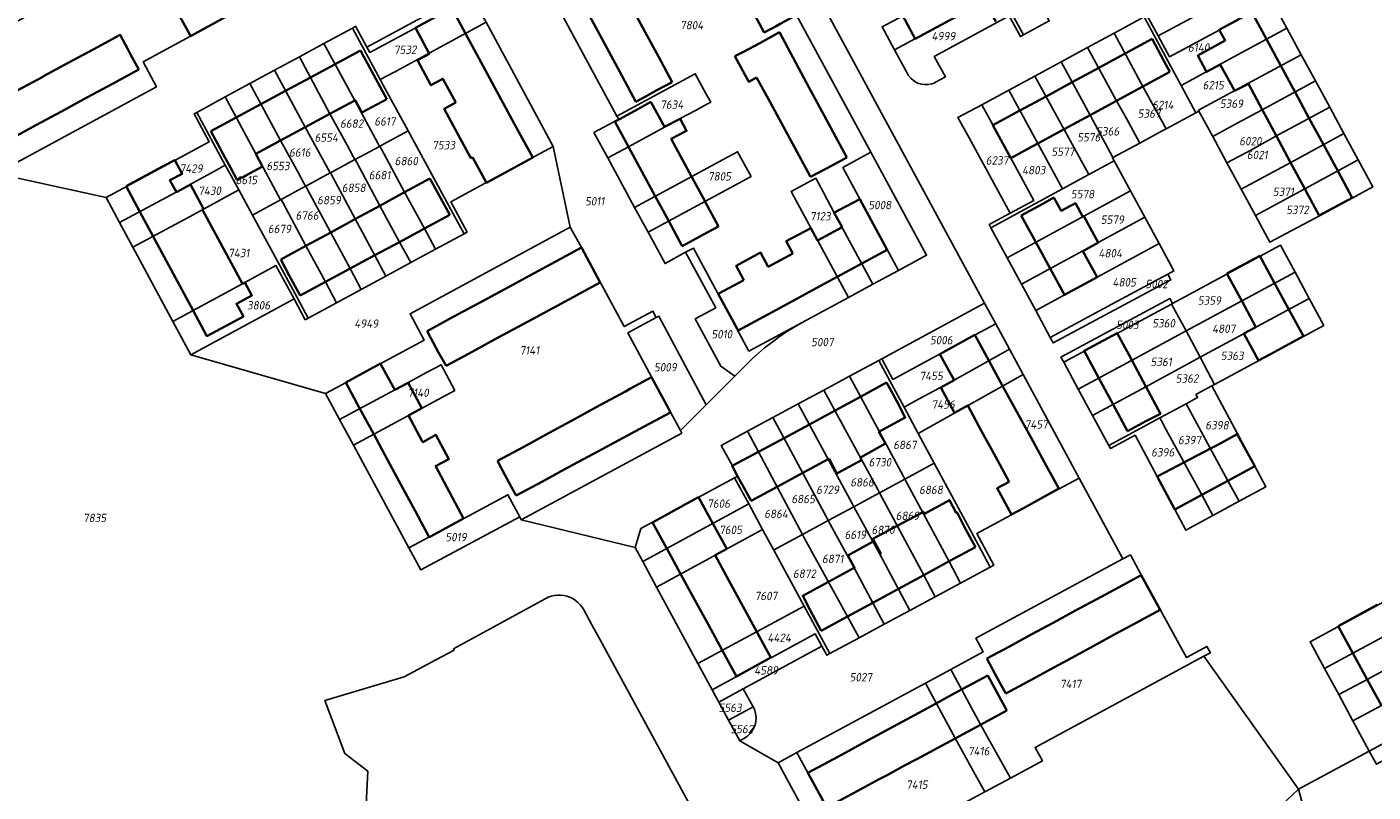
# Model space of a CAD drawing. Extents: x 177930 to 190767, y 381068 to 392034.
# Tile 180 of 256: x 183834 to 184122, y 385436 to 385600. Entities that reach past the tile are written whole.
import ezdxf
from ezdxf.enums import TextEntityAlignment as Align

# ---------------------------------------------------------------- set-up
doc = ezdxf.new("R2010")
doc.units = 0
for name, color, linetype, lineweight in [('B-XX-KG-GRENS_PERCEEL-GV', 150, 'Continuous', 25), ('B-XX-KG-GRENS_PERCEEL-S', 150, 'Continuous', 25), ('B-XX-OG-BEBOUWING-G', 7, 'Continuous', 35)]:
    doc.layers.add(name, color=color, linetype=linetype, lineweight=lineweight)
doc.styles.add('NLCS-ISO', font='NLCS-ISO.ttf', dxfattribs={"height": 1.8})

# ---------------------------------------------------------------- blocks, each defined once
blk = doc.blocks.new('SKG-PERCEELNUMMER-SO')
at = {"layer": 'DefPoints'}
blk.add_point((0, 0), dxfattribs=at)
at = {"style": 'NLCS-ISO', "oblique": 10, "flags": 1}
blk.add_attdef('GEMEENTECODE', text='', height=1.8, dxfattribs=at).set_placement((-0.5, 2.55), align=Align.MIDDLE_RIGHT)
blk.add_attdef('SECTIE', text='', height=1.8, dxfattribs=at).set_placement((0.5, 2.5), align=Align.MIDDLE_LEFT)
at = {"style": 'NLCS-ISO', "oblique": 10}
blk.add_attdef('PERCEELNUMMER', text='', height=1.8, dxfattribs=at).set_placement((0, 0), align=Align.MIDDLE_CENTER)

msp = doc.modelspace()

# ---------------------------------------------------------------- linework, layer by layer
at = {"layer": 'B-XX-KG-GRENS_PERCEEL-GV'}
for points in [[(183881.048, 385604.15), (183866.182, 385631.711), (183861.767, 385629.341), (183858.214, 385627.421), (183854.343, 385625.329), (183844.206, 385619.878), (183847.243, 385614.244), (183845.939, 385613.538), (183848.063, 385609.552), (183812.416, 385590.188), (183813.133, 385588.871), (183815.767, 385590.304), (183821.285, 385580.182), (183825.316, 385572.724), (183827.708, 385568.347), (183861.991, 385586.89), (183859.111, 385592.231), (183869.245, 385597.749), (183876.669, 385601.761)], [(184037.076, 385616.664), (184039.632, 385611.978), (184040.301, 385610.753), (184047.236, 385598.004), (184052.768, 385600.99), (184045.884, 385613.678), (184040.765, 385622.972), (184035.248, 385620.014)], [(183946.767, 385574.162), (183950.382, 385556.91), (183952.805, 385552.527), (183961.941, 385535.651), (183968.067, 385538.967), (183968.789, 385537.594), (183969.317, 385537.878), (183979.479, 385518.959), (183985.594, 385525.074), (183982.55, 385527.18), (183977.078, 385537.285), (183981.501, 385539.664), (183975.051, 385551.529), (183970.665, 385549.133), (183967.028, 385555.829), (183964.164, 385561.1), (183958.409, 385571.696), (183955.468, 385577.11), (183960.751, 385579.965), (183960.381, 385580.65), (183942.779, 385613.269), (183929.475, 385606.082), (183932.401, 385600.68)], [(183906.936, 385595.396), (183907.555, 385594.253), (183929.475, 385606.082), (183926.437, 385611.691), (183920.757, 385608.561), (183923.147, 385604.133)], [(184039.632, 385611.978), (184029.794, 385606.565), (184017.028, 385599.735), (184019.696, 385594.807), (184032.395, 385601.674), (184041.673, 385606.668), (184044.188, 385602.041), (184046.576, 385597.648), (184047.236, 385598.004), (184040.301, 385610.753)], [(184076.014, 385597.787), (184078.446, 385593.316), (184089.032, 385599.023), (184096.023, 385602.806), (184100.408, 385605.148), (184098.501, 385608.663), (184091.062, 385608.767), (184092.261, 385606.576)], [(183903.858, 385599.457), (183909.808, 385588.449), (183912.906, 385590.128), (183913.17, 385590.271), (183920.244, 385594.069), (183932.401, 385600.68), (183929.475, 385606.082), (183907.555, 385594.253), (183906.936, 385595.396), (183904.537, 385599.825)], [(184019.696, 385594.807), (184022.247, 385590.094), (184022.617, 385589.383), (184023.217, 385588.667), (184023.726, 385588.225), (184024.232, 385587.912), (184024.814, 385587.631), (184025.513, 385587.438), (184026.106, 385587.369), (184026.889, 385587.383), (184027.639, 385587.522), (184028.142, 385587.708), (184028.464, 385587.871), (184030.575, 385589.01), (184028.191, 385593.402), (184044.188, 385602.041), (184041.673, 385606.668), (184032.395, 385601.674)], [(184100.408, 385605.148), (184096.023, 385602.806), (184089.032, 385599.023), (184078.446, 385593.316), (184076.014, 385597.787), (184073.624, 385602.18), (184073.058, 385601.873), (184079.149, 385590.435), (184080.92, 385587.168), (184092.196, 385593.331), (184103.514, 385599.425)], [(184080.92, 385587.168), (184079.149, 385590.435), (184073.058, 385601.873), (184066.604, 385598.375), (184072.741, 385586.959), (184077.736, 385577.934), (184084.068, 385581.36)], [(183897.767, 385596.154), (183904.351, 385583.972), (183909.263, 385574.835), (183909.618, 385574.174), (183909.725, 385574.232), (183915.734, 385577.484), (183910.447, 385587.267), (183909.808, 385588.449), (183903.858, 385599.457)], [(183927.715, 385555.493), (183928.356, 385555.84), (183924.855, 385562.305), (183934.538, 385567.554), (183946.767, 385574.162), (183932.401, 385600.68), (183920.244, 385594.069), (183913.17, 385590.271), (183912.906, 385590.128), (183909.808, 385588.449), (183910.447, 385587.267), (183915.734, 385577.484), (183925.329, 385559.873)], [(184060.942, 385595.307), (184067.125, 385583.912), (184069.249, 385580.132), (184072.09, 385574.88), (184076.858, 385577.459), (184077.736, 385577.934), (184072.741, 385586.959), (184066.604, 385598.375)], [(184080.92, 385587.168), (184084.068, 385581.36), (184084.723, 385581.714), (184084.623, 385581.899), (184095.195, 385587.633), (184106.592, 385593.753), (184103.514, 385599.425), (184092.196, 385593.331)], [(183892.525, 385593.312), (183899.054, 385581.11), (183902.731, 385574.423), (183904.038, 385572.008), (183904.394, 385571.349), (183904.437, 385571.372), (183909.618, 385574.174), (183909.263, 385574.835), (183904.351, 385583.972), (183897.767, 385596.154)], [(183887.243, 385590.448), (183893.771, 385578.255), (183899.124, 385568.498), (183899.158, 385568.517), (183904.394, 385571.349), (183904.038, 385572.008), (183902.731, 385574.423), (183899.054, 385581.11), (183892.525, 385593.312)], [(184055.309, 385592.255), (184061.508, 385580.865), (184066.373, 385571.787), (184072.09, 385574.88), (184069.249, 385580.132), (184067.125, 385583.912), (184060.942, 385595.307)], [(184084.723, 385581.714), (184087.673, 385576.262), (184092.915, 385579.098), (184098.241, 385582.004), (184109.637, 385588.142), (184106.592, 385593.753), (184095.195, 385587.633), (184084.623, 385581.899)], [(183893.855, 385565.646), (183893.892, 385565.666), (183899.124, 385568.498), (183893.771, 385578.255), (183887.243, 385590.448), (183881.957, 385587.583), (183888.497, 385575.405), (183892.191, 385568.72), (183893.498, 385566.305)], [(183958.409, 385571.696), (183962.815, 385574.091), (183970.576, 385578.31), (183970.56, 385578.34), (183973.715, 385580.087), (183977.312, 385581.937), (183979.738, 385583.237), (183980.414, 385583.598), (183979.386, 385585.494), (183977.122, 385589.682), (183960.381, 385580.65), (183960.751, 385579.965), (183955.468, 385577.11)], [(184055.309, 385592.255), (184049.69, 385589.21), (184061.195, 385568.148), (184066.632, 385571.075), (184066.275, 385571.734), (184066.373, 385571.787), (184061.508, 385580.865)], [(183881.957, 385587.583), (183876.684, 385584.724), (183883.223, 385572.554), (183888.523, 385562.761), (183888.61, 385562.808), (183893.855, 385565.646), (183893.498, 385566.305), (183892.191, 385568.72), (183888.497, 385575.405)], [(184055.569, 385565.12), (184061.195, 385568.148), (184049.69, 385589.21), (184044.123, 385586.193)], [(184090.719, 385570.633), (184095.941, 385573.459), (184101.185, 385576.32), (184112.69, 385582.517), (184109.637, 385588.142), (184098.241, 385582.004), (184092.915, 385579.098), (184087.673, 385576.262)], [(183870.583, 385581.417), (183876.687, 385570.124), (183877.148, 385569.271), (183879.559, 385564.87), (183882.501, 385559.5), (183888.523, 385562.761), (183883.223, 385572.554), (183876.684, 385584.724)], [(184038.335, 385583.056), (184040.745, 385578.662), (184049.44, 385562.631), (184044.386, 385559.874), (184039.922, 385557.44), (184040.279, 385556.781), (184055.569, 385565.12), (184044.123, 385586.193)], [(183854.113, 385557.879), (183866.208, 385564.395), (183868.25, 385565.496), (183873.622, 385568.461), (183876.687, 385570.124), (183870.583, 385581.417), (183870.024, 385581.114), (183873.232, 385575.138), (183851.211, 385563.266)], [(184044.386, 385559.874), (184049.44, 385562.631), (184040.745, 385578.662), (184038.335, 385583.056), (184033.214, 385580.35), (184035.609, 385575.961)], [(184090.719, 385570.633), (184093.755, 385565.022), (184104.337, 385570.738), (184115.716, 385576.94), (184112.69, 385582.517), (184101.185, 385576.32), (184095.941, 385573.459)], [(183915.734, 385577.484), (183909.725, 385574.232), (183910.085, 385573.555), (183914.971, 385564.366), (183919.228, 385556.584), (183921.627, 385552.199), (183927.715, 385555.493), (183925.329, 385559.873)], [(184093.755, 385565.022), (184096.787, 385559.419), (184107.377, 385565.118), (184118.771, 385571.31), (184115.716, 385576.94), (184104.337, 385570.738)], [(183894.4, 385537.469), (183893.779, 385537.133), (183891.377, 385541.569), (183888.3, 385539.901), (183869.338, 385529.62), (183898.108, 385521.339), (183902.507, 385523.729), (183909.958, 385527.75), (183919.209, 385532.766), (183916.173, 385538.388), (183950.382, 385556.91), (183946.767, 385574.162), (183934.538, 385567.554), (183924.855, 385562.305), (183928.356, 385555.84), (183927.715, 385555.493), (183921.627, 385552.199), (183916.333, 385549.335), (183911.031, 385546.467), (183905.762, 385543.616), (183900.479, 385540.758)], [(183904.437, 385571.372), (183904.796, 385570.699), (183909.704, 385561.498), (183913.937, 385553.732), (183916.333, 385549.335), (183921.627, 385552.199), (183919.228, 385556.584), (183914.971, 385564.366), (183910.085, 385573.555), (183909.725, 385574.232), (183909.618, 385574.174)], [(183964.164, 385561.1), (183967.028, 385555.829), (183989.036, 385567.734), (183986.171, 385573.023), (183983.077, 385571.344), (183976.366, 385567.702)], [(184020.54, 385547.677), (184026.533, 385550.91), (184014.654, 385572.927), (184008.66, 385569.672)], [(183856.959, 385552.597), (183869.054, 385559.113), (183879.559, 385564.87), (183877.148, 385569.271), (183876.687, 385570.124), (183873.622, 385568.461), (183868.25, 385565.496), (183866.208, 385564.395), (183854.113, 385557.879)], [(183899.158, 385568.517), (183899.645, 385567.613), (183908.653, 385550.884), (183911.031, 385546.467), (183916.333, 385549.335), (183913.937, 385553.732), (183909.704, 385561.498), (183904.796, 385570.699), (183904.437, 385571.372), (183904.394, 385571.349)], [(184055.569, 385565.12), (184040.279, 385556.781), (184043.747, 385550.374), (184056.871, 385557.489), (184070.121, 385564.639), (184066.632, 385571.075), (184061.195, 385568.148)], [(184096.787, 385559.419), (184099.895, 385553.676), (184110.497, 385559.352), (184117.489, 385563.136), (184121.926, 385565.496), (184118.771, 385571.31), (184107.377, 385565.118)], [(183911.031, 385546.467), (183908.653, 385550.884), (183899.645, 385567.613), (183899.158, 385568.517), (183899.124, 385568.498), (183893.892, 385565.666), (183894.361, 385564.796), (183903.38, 385548.042), (183905.762, 385543.616)], [(184009.828, 385541.897), (184015.075, 385544.728), (184006.827, 385559.985), (184004.525, 385564.287), (184002.876, 385567.369), (183997.599, 385564.528)], [(183891.377, 385541.569), (183893.779, 385537.133), (183894.4, 385537.469), (183892.025, 385541.889), (183887.875, 385549.612), (183882.501, 385559.5), (183879.559, 385564.87), (183869.054, 385559.113), (183856.959, 385552.597), (183865.498, 385536.748), (183880.903, 385545.068), (183887.49, 385548.707)], [(183888.61, 385562.808), (183888.965, 385562.148), (183893.93, 385552.909), (183898.09, 385545.19), (183900.479, 385540.758), (183905.762, 385543.616), (183903.38, 385548.042), (183894.361, 385564.796), (183893.892, 385565.666), (183893.855, 385565.646)], [(184070.121, 385564.639), (184056.871, 385557.489), (184043.747, 385550.374), (184046.812, 385544.711), (184073.143, 385559.064)], [(183894.4, 385537.469), (183900.479, 385540.758), (183898.09, 385545.19), (183893.93, 385552.909), (183888.965, 385562.148), (183888.61, 385562.808), (183888.523, 385562.761), (183882.501, 385559.5), (183887.875, 385549.612), (183892.025, 385541.889)], [(184073.143, 385559.064), (184046.812, 385544.711), (184049.857, 385539.086), (184076.205, 385553.415)], [(183939.949, 385494.393), (183974.213, 385512.914), (183973.942, 385513.423), (183971.85, 385517.352), (183962.675, 385534.295), (183968.789, 385537.594), (183968.067, 385538.967), (183961.941, 385535.651), (183952.805, 385552.527), (183950.382, 385556.91), (183916.173, 385538.388), (183919.209, 385532.766), (183909.958, 385527.75), (183902.507, 385523.729), (183898.108, 385521.339), (183901.111, 385515.78), (183913.029, 385522.215), (183919.698, 385525.821), (183922.786, 385527.483), (183925.715, 385522.017), (183904.057, 385510.326), (183915.921, 385488.362), (183920.324, 385490.716), (183927.775, 385494.737), (183937.068, 385499.716), (183939.614, 385495.012)], [(183999.936, 385536.56), (183988.587, 385530.437), (183976.737, 385552.45), (183975.051, 385551.529), (183981.501, 385539.664), (183977.078, 385537.285), (183982.55, 385527.18), (183985.594, 385525.074), (183989.415, 385528.896), (183990.623, 385529.975), (183991.928, 385531.095), (183993.516, 385532.356), (183994.811, 385533.319), (183996.697, 385534.595), (183997.891, 385535.352)], [(184052.96, 385533.353), (184059.131, 385536.662), (184066.111, 385540.447), (184078.055, 385546.857), (184079.376, 385547.566), (184076.205, 385553.415), (184049.857, 385539.086)], [(184055.844, 385528.024), (184055.254, 385529.114), (184078.53, 385541.65), (184079.099, 385540.597), (184102.148, 385553.059), (184105.263, 385547.289), (184108.3, 385541.664), (184111.409, 385535.907), (184088.057, 385523.277), (184087.485, 385522.968), (184096.683, 385505.836), (184099.04, 385501.436), (184093.307, 385498.314), (184087.74, 385495.282), (184081.956, 385492.133), (184079.591, 385496.546), (184075.826, 385503.589), (184071.076, 385512.441), (184065.821, 385509.598), (184065.464, 385510.258), (184062.015, 385516.623), (184058.965, 385522.258)], [(184079.099, 385540.597), (184078.879, 385540.478), (184081.987, 385534.721), (184105.263, 385547.289), (184102.148, 385553.059)], [(183869.338, 385529.62), (183888.3, 385539.901), (183891.377, 385541.569), (183887.49, 385548.707), (183880.903, 385545.068), (183865.498, 385536.748)], [(184052.96, 385533.353), (184053.612, 385532.149), (184078.716, 385545.624), (184078.055, 385546.857), (184066.111, 385540.447), (184059.131, 385536.662)], [(184081.987, 385534.721), (184085.016, 385529.134), (184108.3, 385541.664), (184105.263, 385547.289)], [(184079.099, 385540.597), (184078.53, 385541.65), (184055.254, 385529.114), (184055.844, 385528.024), (184078.879, 385540.478)], [(184088.057, 385523.277), (184111.409, 385535.907), (184108.3, 385541.664), (184085.016, 385529.134)], [(183973.942, 385513.423), (183977.77, 385517.251), (183979.479, 385518.959), (183969.317, 385537.878), (183968.789, 385537.594), (183962.675, 385534.295), (183971.85, 385517.352)], [(184038.937, 385540.651), (184016.955, 385528.777), (184019.343, 385524.381), (184036.936, 385533.887), (184041.309, 385536.273)], [(184078.879, 385540.478), (184055.844, 385528.024), (184058.965, 385522.258), (184070.346, 385528.431), (184081.987, 385534.721)], [(184032.406, 385524.202), (184044.24, 385530.846), (184041.309, 385536.273), (184036.936, 385533.887), (184019.343, 385524.381), (184016.955, 385528.777), (184016.327, 385528.438), (184018.675, 385524.085), (184021.719, 385518.442), (184024.795, 385520.119)], [(184062.015, 385516.623), (184073.388, 385522.811), (184085.016, 385529.134), (184081.987, 385534.721), (184070.346, 385528.431), (184058.965, 385522.258)], [(184044.24, 385530.846), (184032.406, 385524.202), (184024.795, 385520.119), (184021.719, 385518.442), (184024.763, 385512.801), (184047.187, 385525.39)], [(183901.111, 385515.78), (183904.057, 385510.326), (183925.715, 385522.017), (183922.786, 385527.483), (183919.698, 385525.821), (183913.029, 385522.215)], [(184021.719, 385518.442), (184018.675, 385524.085), (184016.327, 385528.438), (184010.056, 385525.049), (184012.408, 385520.697), (184021.558, 385503.766), (184021.927, 385503.083), (184027.541, 385506.138), (184028.172, 385506.482), (184024.763, 385512.801)], [(184076.375, 385516.162), (184082.018, 385519.157), (184084.45, 385520.473), (184084.093, 385521.133), (184087.485, 385522.968), (184088.057, 385523.277), (184085.016, 385529.134), (184073.388, 385522.811), (184062.015, 385516.623), (184065.464, 385510.258)], [(184010.056, 385525.049), (184004.6, 385522.101), (184006.949, 385517.748), (184016.092, 385500.807), (184016.463, 385500.12), (184021.927, 385503.083), (184021.558, 385503.766), (184012.408, 385520.697)], [(184024.763, 385512.801), (184028.172, 385506.482), (184037.654, 385488.908), (184040.155, 385484.273), (184040.913, 385484.682), (184037.255, 385491.413), (184047.304, 385496.877), (184054.751, 385500.899), (184059.127, 385503.282), (184047.187, 385525.39)], [(184016.463, 385500.12), (184016.092, 385500.807), (184006.949, 385517.748), (184004.6, 385522.101), (183999.127, 385519.144), (184001.481, 385514.794), (184010.644, 385497.859), (184011.005, 385497.165)], [(184093.307, 385498.314), (184099.04, 385501.436), (184096.683, 385505.836), (184087.485, 385522.968), (184084.093, 385521.133), (184084.45, 385520.473), (184082.018, 385519.157), (184082.389, 385518.472), (184090.927, 385502.708)], [(184005.538, 385494.199), (184011.005, 385497.165), (184010.644, 385497.859), (184001.481, 385514.794), (183999.127, 385519.144), (183993.695, 385516.209), (183996.039, 385511.855), (184005.17, 385494.895)], [(184082.018, 385519.157), (184076.375, 385516.162), (184076.704, 385515.533), (184077.733, 385513.563), (184085.338, 385499.67), (184087.74, 385495.282), (184093.307, 385498.314), (184090.927, 385502.708), (184082.389, 385518.472)], [(183988.26, 385513.273), (183990.596, 385508.887), (184000.011, 385491.213), (184005.538, 385494.199), (184005.17, 385494.895), (183996.039, 385511.855), (183993.695, 385516.209)], [(184076.375, 385516.162), (184065.464, 385510.258), (184065.821, 385509.598), (184071.076, 385512.441), (184075.826, 385503.589), (184079.591, 385496.546), (184081.956, 385492.133), (184087.74, 385495.282), (184085.338, 385499.67), (184077.733, 385513.563), (184076.704, 385515.533)], [(183993.891, 385487.905), (183994.488, 385488.228), (184000.011, 385491.213), (183990.596, 385508.887), (183988.26, 385513.273), (183982.682, 385510.259), (183985.079, 385505.868), (183986.243, 385503.714), (183985.517, 385503.321), (183988.539, 385497.758), (183991.504, 385492.3)], [(184040.155, 385484.273), (184037.654, 385488.908), (184028.172, 385506.482), (184027.541, 385506.138), (184021.927, 385503.083), (184031.334, 385485.473), (184033.785, 385480.833)], [(183965.888, 385485.425), (183988.539, 385497.758), (183985.517, 385503.321), (183965.475, 385492.476), (183964.271, 385488.413)], [(184026.29, 385459.466), (184031.716, 385462.4), (184038.63, 385466.139), (184037.059, 385469.04), (184068.464, 385485.994), (184059.127, 385503.282), (184054.751, 385500.899), (184047.304, 385496.877), (184037.255, 385491.413), (184040.913, 385484.682), (184040.155, 385484.273), (184033.785, 385480.833), (184028.395, 385477.922), (184022.952, 385474.982), (184017.501, 385472.038), (184012.112, 385469.127), (184005.897, 385465.771), (184005.229, 385465.41), (184004.181, 385467.345), (183987.357, 385458.234), (183989.512, 385454.36), (183989.74, 385453.883), (183990.02, 385452.98), (183990.114, 385452.152), (183990.065, 385451.292), (183989.901, 385450.525), (183989.583, 385449.754), (183989.234, 385449.176), (183988.848, 385448.682), (183988.274, 385448.132), (183987.49, 385447.62), (183986.609, 385447.143), (183994.837, 385442.457), (183998.839, 385444.621)], [(184028.395, 385477.922), (184033.785, 385480.833), (184031.334, 385485.473), (184021.927, 385503.083), (184016.463, 385500.12), (184025.919, 385482.529)], [(183915.921, 385488.362), (183918.463, 385483.655), (183939.614, 385495.012), (183937.068, 385499.716), (183927.775, 385494.737), (183920.324, 385490.716)], [(183968.832, 385479.986), (183991.504, 385492.3), (183988.539, 385497.758), (183965.888, 385485.425)], [(184016.463, 385500.12), (184011.005, 385497.165), (184016.547, 385487.032), (184022.952, 385474.982), (184028.395, 385477.922), (184025.919, 385482.529)], [(184011.005, 385497.165), (184005.538, 385494.199), (184007.223, 385491.106), (184011.101, 385484.091), (184017.501, 385472.038), (184022.952, 385474.982), (184016.547, 385487.032)], [(183968.832, 385479.986), (183977.66, 385463.681), (184000.398, 385475.925), (183993.891, 385487.905), (183991.504, 385492.3)], [(184012.112, 385469.127), (184017.501, 385472.038), (184011.101, 385484.091), (184007.223, 385491.106), (184005.538, 385494.199), (184000.011, 385491.213), (184000.386, 385490.529), (184009.623, 385473.67)], [(184000.398, 385475.925), (184005.897, 385465.771), (184012.112, 385469.127), (184009.623, 385473.67), (184000.386, 385490.529), (184000.011, 385491.213), (183994.488, 385488.228), (183993.891, 385487.905)], [(184031.716, 385462.4), (184038.063, 385450.632), (184044.467, 385439.162), (184051.283, 385442.85), (184049.739, 385445.705), (184085.782, 385465.209), (184087.174, 385465.963), (184086.449, 385467.302), (184082.045, 385464.919), (184076.501, 385475.055), (184072.485, 385482.49), (184070.089, 385486.871), (184068.464, 385485.994), (184037.059, 385469.04), (184038.63, 385466.139)], [(184134.992, 385482.667), (184108.481, 385468.295), (184111.571, 385462.597), (184117.634, 385465.866), (184138.133, 385476.919)], [(183977.66, 385463.681), (183980.711, 385458.046), (184002.751, 385469.985), (184004.181, 385467.345), (184005.229, 385465.41), (184005.897, 385465.771), (184000.398, 385475.925)], [(184138.169, 385476.852), (184138.133, 385476.919), (184117.634, 385465.866), (184111.571, 385462.597), (184114.607, 385457), (184120.682, 385460.27), (184141.196, 385471.314)], [(183980.711, 385458.046), (183982.139, 385455.408), (183987.357, 385458.234), (184004.181, 385467.345), (184002.751, 385469.985)], [(184141.196, 385471.314), (184120.682, 385460.27), (184114.607, 385457), (184117.654, 385451.382), (184144.257, 385465.68), (184141.239, 385471.235)], [(184144.289, 385465.621), (184144.257, 385465.68), (184117.654, 385451.382), (184121.141, 385444.954), (184147.724, 385459.3)], [(184026.29, 385459.466), (184032.621, 385447.682), (184036.956, 385439.936), (184038.99, 385436.198), (184044.467, 385439.162), (184038.063, 385450.632), (184031.716, 385462.4)], [(183982.139, 385455.408), (183984.232, 385451.538), (183989.512, 385454.36), (183987.357, 385458.234)], [(183998.839, 385444.621), (184010.734, 385422.639), (184006.737, 385420.467), (184002.348, 385418.082), (184003.066, 385416.761), (184038.99, 385436.198), (184036.956, 385439.936), (184032.621, 385447.682), (184026.29, 385459.466)], [(184121.141, 385444.954), (184122.681, 385442.114), (184149.227, 385456.519), (184147.724, 385459.3)], [(183984.232, 385451.538), (183986.609, 385447.143), (183987.49, 385447.62), (183988.274, 385448.132), (183988.848, 385448.682), (183989.234, 385449.176), (183989.583, 385449.754), (183989.901, 385450.525), (183990.065, 385451.292), (183990.114, 385452.152), (183990.02, 385452.98), (183989.74, 385453.883), (183989.512, 385454.36)], [(183998.839, 385444.621), (183994.837, 385442.457), (184006.737, 385420.467), (184010.734, 385422.639)]]:
    msp.add_lwpolyline(points, close=True, dxfattribs=at)
for points in [[(183942.779, 385613.269), (183960.381, 385580.65), (183977.122, 385589.682), (183979.386, 385585.494), (183980.414, 385583.598), (183979.738, 385583.237), (183977.312, 385581.937), (183973.715, 385580.087), (183970.56, 385578.34), (183970.576, 385578.31), (183962.815, 385574.091), (183958.409, 385571.696), (183964.164, 385561.1), (183976.366, 385567.702), (183983.077, 385571.344), (183986.171, 385573.023), (183989.036, 385567.734), (183967.028, 385555.829), (183970.665, 385549.133), (183975.051, 385551.529), (183976.737, 385552.45), (183988.587, 385530.437), (183999.936, 385536.56), (184009.828, 385541.897), (183997.599, 385564.528), (184002.876, 385567.369), (184004.525, 385564.287), (184006.827, 385559.985), (184015.075, 385544.728), (184020.54, 385547.677), (184008.66, 385569.672), (184014.654, 385572.927), (183998.744, 385602.243)], [(183876.669, 385601.761), (183869.245, 385597.749), (183859.111, 385592.231), (183861.991, 385586.89), (183827.708, 385568.347), (183851.211, 385563.266), (183873.232, 385575.138), (183870.024, 385581.114), (183870.583, 385581.417), (183876.684, 385584.724), (183881.957, 385587.583), (183887.243, 385590.448), (183892.525, 385593.312), (183897.767, 385596.154), (183903.858, 385599.457), (183904.537, 385599.825), (183906.936, 385595.396), (183923.147, 385604.133)], [(183998.744, 385602.243), (184014.654, 385572.927), (184026.533, 385550.91), (184020.54, 385547.677), (184015.075, 385544.728), (184009.828, 385541.897), (183999.936, 385536.56), (183997.891, 385535.352), (183996.697, 385534.595), (183994.811, 385533.319), (183993.516, 385532.356), (183991.928, 385531.095), (183990.623, 385529.975), (183989.415, 385528.896), (183985.594, 385525.074), (183979.479, 385518.959), (183977.77, 385517.251), (183973.942, 385513.423), (183974.213, 385512.914), (183939.949, 385494.393), (183964.271, 385488.413), (183965.475, 385492.476), (183985.517, 385503.321), (183986.243, 385503.714), (183985.079, 385505.868), (183982.682, 385510.259), (183988.26, 385513.273), (183993.695, 385516.209), (183999.127, 385519.144), (184004.6, 385522.101), (184010.056, 385525.049), (184016.327, 385528.438), (184016.955, 385528.777), (184038.937, 385540.651), (184004.032, 385605.085)], [(184004.032, 385605.085), (184038.937, 385540.651), (184041.309, 385536.273), (184044.24, 385530.846), (184047.187, 385525.39), (184059.127, 385503.282), (184068.464, 385485.994), (184070.089, 385486.871), (184072.485, 385482.49), (184076.501, 385475.055), (184082.045, 385464.919), (184086.449, 385467.302), (184087.174, 385465.963), (184085.782, 385465.209), (184105.98, 385436.772), (184121.141, 385444.954), (184117.654, 385451.382), (184114.607, 385457), (184111.571, 385462.597), (184108.481, 385468.295), (184134.992, 385482.667)], [(184100.408, 385605.148), (184103.514, 385599.425), (184106.592, 385593.753), (184109.637, 385588.142), (184112.69, 385582.517), (184115.716, 385576.94), (184118.771, 385571.31), (184121.926, 385565.496), (184117.489, 385563.136), (184110.497, 385559.352), (184099.895, 385553.676), (184096.787, 385559.419), (184093.755, 385565.022), (184090.719, 385570.633), (184087.673, 385576.262), (184084.723, 385581.714), (184084.068, 385581.36), (184077.736, 385577.934), (184076.858, 385577.459), (184072.09, 385574.88), (184066.373, 385571.787), (184066.275, 385571.734), (184066.632, 385571.075), (184070.121, 385564.639), (184073.143, 385559.064), (184076.205, 385553.415), (184079.376, 385547.566), (184078.055, 385546.857), (184078.716, 385545.624), (184053.612, 385532.149), (184052.96, 385533.353), (184049.857, 385539.086), (184046.812, 385544.711), (184043.747, 385550.374), (184040.279, 385556.781), (184039.922, 385557.44), (184044.386, 385559.874), (184035.609, 385575.961), (184033.214, 385580.35), (184038.335, 385583.056), (184044.123, 385586.193), (184049.69, 385589.21), (184055.309, 385592.255), (184060.942, 385595.307), (184066.604, 385598.375), (184073.058, 385601.873)], [(184073.624, 385602.18), (184076.014, 385597.787), (184092.261, 385606.576)], [(184052.768, 385600.99), (184047.236, 385598.004), (184046.576, 385597.648), (184044.188, 385602.041), (184028.191, 385593.402), (184030.575, 385589.01), (184028.464, 385587.871), (184028.142, 385587.708), (184027.639, 385587.522), (184026.889, 385587.383), (184026.106, 385587.369), (184025.513, 385587.438), (184024.814, 385587.631), (184024.232, 385587.912), (184023.726, 385588.225), (184023.217, 385588.667), (184022.617, 385589.383), (184022.247, 385590.094), (184019.696, 385594.807), (184017.028, 385599.735)], [(184006.737, 385420.467), (183994.837, 385442.457), (183986.609, 385447.143), (183984.232, 385451.538), (183982.139, 385455.408), (183980.711, 385458.046), (183977.66, 385463.681), (183968.832, 385479.986), (183965.888, 385485.425), (183964.271, 385488.413), (183939.949, 385494.393), (183939.614, 385495.012), (183918.463, 385483.655), (183915.921, 385488.362), (183904.057, 385510.326), (183901.111, 385515.78), (183898.108, 385521.339), (183869.338, 385529.62), (183865.498, 385536.748), (183856.959, 385552.597), (183854.113, 385557.879), (183851.211, 385563.266), (183827.708, 385568.347)], [(183982.182, 385422.018), (183956.777, 385468.697), (183955.037, 385471.895), (183953.292, 385475.092), (183952.942, 385475.68), (183952.526, 385476.223), (183952.051, 385476.715), (183951.522, 385477.149), (183950.947, 385477.519), (183950.333, 385477.821), (183949.688, 385478.05), (183949.021, 385478.203), (183948.342, 385478.278), (183947.657, 385478.274), (183946.978, 385478.192), (183946.313, 385478.032), (183945.671, 385477.797), (183945.06, 385477.489), (183944.271, 385477.046), (183925.423, 385466.782), (183925.573, 385466.507), (183922.918, 385465.087), (183914.943, 385460.823), (183897.993, 385455.73), (183902.229, 385444.409), (183907.123, 385440.625), (183906.013, 385418.094)], [(183906.013, 385418.094), (183907.123, 385440.625), (183902.229, 385444.409), (183897.993, 385455.73), (183914.943, 385460.823), (183922.918, 385465.087), (183925.573, 385466.507), (183925.423, 385466.782), (183944.271, 385477.046), (183945.06, 385477.489), (183945.671, 385477.797), (183946.313, 385478.032), (183946.978, 385478.192), (183947.657, 385478.274), (183948.342, 385478.278), (183949.021, 385478.203), (183949.688, 385478.05), (183950.333, 385477.821), (183950.947, 385477.519), (183951.522, 385477.149), (183952.051, 385476.715), (183952.526, 385476.223), (183952.942, 385475.68), (183953.292, 385475.092), (183955.037, 385471.895), (183956.777, 385468.697), (183982.182, 385422.018)], [(184080.876, 385413.051), (184105.98, 385436.772), (184085.782, 385465.209), (184049.739, 385445.705), (184051.283, 385442.85), (184044.467, 385439.162), (184038.99, 385436.198), (184003.066, 385416.761)], [(184122.681, 385442.114), (184121.141, 385444.954), (184105.98, 385436.772), (184122.688, 385375.692)], [(184122.688, 385375.692), (184105.98, 385436.772), (184080.876, 385413.051)]]:
    msp.add_lwpolyline(points, dxfattribs=at)
at = {"layer": 'B-XX-OG-BEBOUWING-G'}
for points in [[(184021.432, 385602.091), (184024.072, 385597.176), (184032.427, 385601.657), (184034.014, 385602.508), (184032.704, 385604.9), (184037.923, 385607.664), (184039.008, 385605.564), (184038.805, 385605.443), (184040.226, 385602.843), (184041.307, 385600.851)], [(183952.951, 385604.945), (183955.791, 385599.683)], [(183866.207, 385603.371), (183869.154, 385597.917)], [(183869.154, 385597.917), (183869.245, 385597.749), (183876.669, 385601.761)], [(183928.045, 385598.266), (183925.095, 385603.715), (183917.314, 385599.479), (183920.254, 385594.049)], [(183966.422, 385598.579), (183965.013, 385601.189), (183963.562, 385603.877)], [(183988.905, 385603.934), (183991.834, 385598.502)], [(183991.834, 385598.502), (183994.387, 385599.869), (183995.241, 385600.326), (183998.838, 385602.274)], [(184099.167, 385597.085), (184096.049, 385602.857), (184089.083, 385599.094), (184090.335, 385596.777), (184084.476, 385593.585), (184086.321, 385590.096), (184089.283, 385591.69)], [(183930.894, 385593.002), (183928.045, 385598.266)], [(183955.791, 385599.683), (183958.63, 385594.421)], [(183969.243, 385593.354), (183966.422, 385598.579)], [(183995.106, 385598.568), (183990.936, 385596.247), (183987.283, 385594.321), (183985.594, 385593.431)], [(183998.061, 385593.057), (183995.106, 385598.568)], [(183854.103, 385597.92), (183848.576, 385594.94)], [(183858.207, 385590.566), (183856.467, 385593.785), (183855.838, 385594.948), (183854.244, 385597.996), (183854.103, 385597.92)], [(184074.739, 385597.121), (184068.959, 385593.995)], [(184078.49, 385590.078), (184077.25, 385592.478), (184074.739, 385597.121)], [(184102.232, 385591.412), (184099.167, 385597.085)], [(183848.576, 385594.94), (183843.126, 385592.002)], [(183905.561, 385594.689), (183900.142, 385591.76)], [(183911.179, 385584.293), (183909.77, 385586.901), (183907.919, 385590.327), (183906.227, 385593.458), (183905.561, 385594.689)], [(183920.254, 385594.049), (183920.301, 385593.962), (183917.768, 385592.618), (183920.538, 385587.397)], [(183933.744, 385587.738), (183930.894, 385593.002)], [(183958.63, 385594.421), (183961.469, 385589.159)], [(183972.175, 385587.922), (183969.243, 385593.354)], [(183985.594, 385593.431), (183988.552, 385587.972), (183990.23, 385588.881)], [(184000.891, 385587.781), (183998.061, 385593.057)], [(184068.959, 385593.995), (184063.311, 385590.941)], [(183843.126, 385592.002), (183837.846, 385589.156), (183837.675, 385589.064)], [(183852.585, 385587.526), (183858.207, 385590.566)], [(183900.142, 385591.76), (183894.878, 385588.916)], [(184063.311, 385590.941), (184057.681, 385587.897)], [(184072.74, 385586.961), (184078.49, 385590.078)], [(184089.283, 385591.69), (184092.33, 385586.079)], [(184105.27, 385585.789), (184102.232, 385591.412)], [(183837.675, 385589.064), (183832.373, 385586.205), (183832.225, 385586.125)], [(183847.138, 385584.581), (183852.585, 385587.526)], [(183894.878, 385588.916), (183889.593, 385586.059)], [(183920.538, 385587.397), (183920.62, 385587.243), (183923.198, 385588.611), (183925.953, 385583.521)], [(183936.593, 385582.474), (183933.744, 385587.738)], [(183961.469, 385589.159), (183964.404, 385583.721)], [(183964.404, 385583.721), (183966.916, 385585.077), (183968.775, 385586.08), (183972.175, 385587.922)], [(183990.23, 385588.881), (183993.092, 385583.599)], [(184003.721, 385582.505), (184000.891, 385587.781)], [(184057.681, 385587.897), (184052.066, 385584.86)], [(184067.123, 385583.916), (184072.74, 385586.961)], [(184092.33, 385586.079), (184092.354, 385586.035), (184095.293, 385587.552), (184098.264, 385582.016)], [(183841.692, 385581.636), (183847.138, 385584.581)], [(183889.593, 385586.059), (183884.309, 385583.204)], [(183899.054, 385581.109), (183904.351, 385583.972)], [(183904.351, 385583.972), (183904.455, 385584.028), (183905.84, 385581.438), (183911.179, 385584.293)], [(184052.066, 385584.86), (184046.486, 385581.843)], [(184061.505, 385580.87), (184067.123, 385583.916)], [(184108.311, 385580.159), (184105.27, 385585.789)], [(183836.245, 385578.691), (183841.692, 385581.636)], [(183884.309, 385583.204), (183879.033, 385580.353)], [(183893.771, 385578.255), (183899.054, 385581.109)], [(183925.953, 385583.521), (183923.46, 385582.172), (183926.323, 385576.915)], [(183939.443, 385577.21), (183936.593, 385582.474)], [(183967.649, 385583.706), (183964.186, 385581.795), (183960.9, 385580.015)], [(183970.564, 385578.331), (183967.649, 385583.706)], [(183993.092, 385583.599), (183995.944, 385578.334)], [(184006.55, 385577.229), (184003.721, 385582.505)], [(184046.486, 385581.843), (184040.702, 385578.715), (184044.514, 385571.665), (184048.928, 385574.052), (184050.311, 385574.802)], [(184098.264, 385582.016), (184101.29, 385576.377)], [(183830.798, 385575.746), (183836.245, 385578.691)], [(183879.033, 385580.353), (183873.599, 385577.416)], [(183888.497, 385575.404), (183893.771, 385578.255)], [(183960.9, 385580.015), (183959.895, 385579.471)], [(183959.895, 385579.471), (183962.833, 385574.047)], [(183973.45, 385573.01), (183971.956, 385575.765), (183975.245, 385577.477), (183973.897, 385580.066), (183970.564, 385578.331)], [(183995.944, 385578.334), (183998.796, 385573.07)], [(184055.904, 385577.834), (184061.505, 385580.87)], [(184111.339, 385574.554), (184108.311, 385580.159)], [(183873.599, 385577.416), (183875.514, 385573.872), (183875.895, 385573.168), (183877.808, 385569.628), (183879.258, 385566.944)], [(183883.223, 385572.554), (183888.497, 385575.404)], [(183926.323, 385576.915), (183929.186, 385571.659), (183929.543, 385571.852)], [(183942.388, 385571.77), (183939.443, 385577.21)], [(184009.475, 385571.775), (184006.55, 385577.229)], [(184050.311, 385574.802), (184055.904, 385577.834)], [(184101.29, 385576.377), (184104.321, 385570.729)], [(183879.258, 385566.944), (183884.673, 385569.87), (183883.223, 385572.554)], [(183962.833, 385574.047), (183965.676, 385568.799)], [(183976.295, 385567.763), (183973.45, 385573.01)], [(183998.796, 385573.07), (184001.726, 385567.662)], [(184114.381, 385568.924), (184111.339, 385574.554)], [(183865.983, 385571.056), (183865.884, 385571.241), (183863.294, 385569.846), (183855.512, 385565.653)], [(183866.243, 385564.372), (183864.871, 385566.919), (183867.455, 385568.297), (183865.983, 385571.056)], [(183929.543, 385571.852), (183932.487, 385566.413)], [(183932.487, 385566.413), (183934.597, 385567.553), (183942.388, 385571.77)], [(184001.726, 385567.662), (184005.185, 385569.476), (184009.475, 385571.775)], [(184104.321, 385570.729), (184107.342, 385565.099)], [(183920.387, 385567.315), (183914.971, 385564.366)], [(183923.552, 385561.591), (183922.285, 385563.941), (183920.387, 385567.315)], [(183965.676, 385568.799), (183968.519, 385563.55)], [(183979.141, 385562.516), (183976.381, 385567.605), (183976.295, 385567.763)], [(184117.48, 385563.187), (184114.381, 385568.924)], [(183855.512, 385565.653), (183858.45, 385560.198)], [(183871.804, 385560.581), (183871.755, 385560.671), (183872.03, 385560.834), (183869.232, 385565.993), (183866.243, 385564.372)], [(183914.971, 385564.366), (183909.704, 385561.498)], [(184107.342, 385565.099), (184108.149, 385563.595), (184110.428, 385559.378)], [(183909.704, 385561.498), (183904.484, 385558.656)], [(183924.669, 385559.517), (183923.552, 385561.591)], [(183968.519, 385563.55), (183971.362, 385558.302)], [(183982.089, 385557.081), (183979.179, 385562.447), (183979.141, 385562.516)], [(184012.695, 385549.126), (184018.125, 385552.06), (184012.253, 385562.919), (184007.786, 385560.503), (184006.87, 385560.008), (184006.827, 385559.985), (184008.487, 385556.912)], [(184053.744, 385563.256), (184051.367, 385561.919), (184046.773, 385559.427)], [(184059.909, 385559.133), (184058.336, 385562.023), (184055.303, 385560.372), (184053.744, 385563.256)], [(184110.428, 385559.378), (184117.48, 385563.187)], [(183858.45, 385560.198), (183861.294, 385554.92)], [(183874.673, 385555.316), (183871.804, 385560.581)], [(183904.484, 385558.656), (183899.22, 385555.79)], [(183919.228, 385556.584), (183924.669, 385559.517)], [(183971.362, 385558.302), (183974.3, 385552.878)], [(184046.773, 385559.427), (184049.88, 385553.699)], [(184063.232, 385553.662), (184060.163, 385559.271), (184059.909, 385559.133)], [(183877.542, 385550.051), (183874.673, 385555.316)], [(183899.22, 385555.79), (183893.93, 385552.909)], [(183913.937, 385553.732), (183919.228, 385556.584)], [(183974.3, 385552.878), (183978.074, 385554.923), (183978.763, 385555.296), (183982.089, 385557.081)], [(184003.23, 385554.08), (184001.805, 385556.721), (183996.551, 385553.886), (183997.976, 385551.245)], [(184008.487, 385556.912), (184005.882, 385555.511), (184003.23, 385554.08)], [(183861.294, 385554.92), (183864.138, 385549.641)], [(183893.93, 385552.909), (183888.532, 385549.97)], [(183908.668, 385550.892), (183913.937, 385553.732)], [(183951.2, 385542.049), (183952.29, 385542.639), (183956.816, 385545.089), (183952.786, 385552.533), (183947.17, 385549.493)], [(184049.88, 385553.699), (184052.943, 385548.053)], [(184062.957, 385546.21), (184059.943, 385551.786), (184063.264, 385553.603), (184063.232, 385553.662)], [(183864.138, 385549.641), (183866.982, 385544.362)], [(183880.404, 385544.799), (183877.542, 385550.051)], [(183888.532, 385549.97), (183890.334, 385546.595), (183892.667, 385542.267)], [(183903.393, 385548.049), (183908.668, 385550.892)], [(183947.17, 385549.493), (183941.731, 385546.548)], [(183992.721, 385548.409), (183991.074, 385551.462), (183985.819, 385548.627), (183987.466, 385545.574)], [(183997.976, 385551.245), (183992.721, 385548.409)], [(184097.731, 385550.78), (184090.722, 385546.98)], [(184100.901, 385544.934), (184097.731, 385550.78)], [(183898.09, 385545.19), (183903.393, 385548.049)], [(183941.731, 385546.548), (183936.291, 385543.603)], [(184007.442, 385546.287), (184012.695, 385549.126)], [(184052.943, 385548.053), (184055.996, 385542.425)], [(184090.722, 385546.98), (184093.193, 385542.422), (184093.88, 385541.143)], [(183866.982, 385544.362), (183869.824, 385539.085)], [(183869.824, 385539.085), (183872.757, 385533.641), (183880.551, 385537.812), (183879.081, 385540.54), (183882.384, 385542.323), (183880.903, 385545.068), (183880.404, 385544.799)], [(183892.667, 385542.267), (183898.09, 385545.19)], [(183936.291, 385543.603), (183930.851, 385540.659)], [(183987.466, 385545.574), (183986.41, 385545.004), (183982.036, 385542.635), (183986.257, 385534.839), (183991.683, 385537.771)], [(184002.189, 385543.448), (184007.442, 385546.287)], [(184055.996, 385542.425), (184062.957, 385546.21)], [(184103.945, 385539.32), (184100.901, 385544.934)], [(183945.76, 385539.106), (183951.2, 385542.049)], [(183996.936, 385540.61), (184002.189, 385543.448)], [(184093.88, 385541.143), (184096.896, 385535.527)], [(183930.851, 385540.659), (183925.411, 385537.714)], [(183940.319, 385536.162), (183945.76, 385539.106)], [(183991.683, 385537.771), (183996.936, 385540.61)], [(184107.053, 385533.588), (184103.945, 385539.32)], [(183925.411, 385537.714), (183919.796, 385534.674)], [(183934.879, 385533.219), (183940.319, 385536.162)], [(184096.896, 385535.527), (184094.363, 385534.166), (184097.461, 385528.398)], [(183919.796, 385534.674), (183920.529, 385533.32), (183922.28, 385530.085), (183923.884, 385527.27)], [(183929.438, 385530.275), (183934.879, 385533.219)], [(184039.909, 385528.282), (184036.855, 385533.876), (184029.369, 385529.79), (184031.702, 385525.517), (184032.42, 385524.194)], [(184070.377, 385528.448), (184069.794, 385529.531), (184067.23, 385534.262), (184060.205, 385530.455), (184063.357, 385524.64)], [(184097.461, 385528.398), (184100.012, 385529.77), (184107.053, 385533.588)], [(183923.884, 385527.27), (183929.438, 385530.275)], [(183909.962, 385527.562), (183909.867, 385527.738), (183902.432, 385523.722)], [(183912.892, 385522.106), (183909.962, 385527.562)], [(184042.867, 385522.863), (184039.909, 385528.282)], [(184073.404, 385522.819), (184070.377, 385528.448)], [(183902.432, 385523.722), (183905.468, 385518.098)], [(183915.822, 385516.65), (183918.705, 385518.198), (183915.775, 385523.654), (183912.892, 385522.106)], [(183966.218, 385514.304), (183971.835, 385517.331), (183971.408, 385518.124), (183967.796, 385524.826), (183963.301, 385522.404), (183962.181, 385521.795)], [(184017.999, 385523.717), (184012.411, 385520.676)], [(184019.238, 385521.434), (184017.999, 385523.717)], [(184032.42, 385524.194), (184029.553, 385522.629), (184032.512, 385517.21), (184035.362, 385518.766)], [(184063.357, 385524.64), (184066.407, 385519.012)], [(183962.181, 385521.795), (183956.751, 385518.844)], [(184012.411, 385520.676), (184006.974, 385517.716)], [(184016.373, 385513.187), (184021.993, 385516.224), (184020.343, 385519.4), (184019.238, 385521.434)], [(184045.825, 385517.444), (184042.867, 385522.863)], [(184073.415, 385515.422), (184074.066, 385515.775), (184076.514, 385517.036), (184073.404, 385522.819)], [(183905.468, 385518.098), (183908.41, 385512.649)], [(183956.751, 385518.844), (183951.321, 385515.893)], [(184006.974, 385517.716), (184001.536, 385514.757)], [(184035.362, 385518.766), (184038.305, 385513.339)], [(184066.407, 385519.012), (184069.502, 385513.301)], [(183918.752, 385511.195), (183915.822, 385516.65)], [(183951.321, 385515.893), (183945.891, 385512.942)], [(184048.783, 385512.025), (184045.825, 385517.444)], [(184069.502, 385513.301), (184073.415, 385515.422)], [(183908.41, 385512.649), (183911.352, 385507.2)], [(183921.682, 385505.74), (183921.634, 385505.829), (183924.471, 385507.354), (183921.704, 385512.501), (183918.869, 385510.977), (183918.752, 385511.195)], [(183945.891, 385512.942), (183940.461, 385509.99)], [(183960.777, 385511.373), (183966.218, 385514.304)], [(184001.536, 385514.757), (183996.084, 385511.825)], [(184012.394, 385507.705), (184017.761, 385510.695), (184016.373, 385513.187)], [(184038.305, 385513.339), (184041.248, 385507.912)], [(184051.74, 385506.606), (184048.783, 385512.025)], [(184092.907, 385512.681), (184088.61, 385510.311), (184087.205, 385509.579)], [(184096.683, 385505.836), (184092.907, 385512.681)], [(183940.461, 385509.99), (183934.863, 385506.948)], [(183955.336, 385508.441), (183960.777, 385511.373)], [(183996.084, 385511.825), (183990.627, 385508.903)], [(184087.205, 385509.579), (184081.531, 385506.625)], [(183911.352, 385507.2), (183914.293, 385501.751)], [(183934.863, 385506.948), (183936.444, 385503.994), (183938.283, 385500.58)], [(183949.896, 385505.509), (183955.336, 385508.441)], [(183990.627, 385508.903), (183984.998, 385505.89)], [(184000.071, 385504.378), (184005.517, 385507.321)], [(184005.517, 385507.321), (184005.71, 385507.425), (184007.375, 385504.277), (184012.669, 385507.077), (184012.394, 385507.705)], [(184041.248, 385507.912), (184044.191, 385502.485)], [(184054.778, 385501.041), (184051.74, 385506.606)], [(184081.531, 385506.625), (184080.27, 385505.968), (184075.826, 385503.589)], [(183924.612, 385500.284), (183921.682, 385505.74)], [(183944.455, 385502.578), (183949.896, 385505.509)], [(183984.998, 385505.89), (183986.155, 385503.722)], [(183986.155, 385503.722), (183987.471, 385501.256), (183989.09, 385498.445), (183994.624, 385501.435)], [(183994.624, 385501.435), (184000.071, 385504.378)], [(184075.826, 385503.589), (184079.591, 385496.546)], [(184090.927, 385502.708), (184096.683, 385505.836)], [(183914.293, 385501.751), (183917.235, 385496.302)], [(183938.283, 385500.58), (183938.838, 385499.551)], [(183938.838, 385499.551), (183944.455, 385502.578)], [(184044.191, 385502.485), (184041.651, 385501.099), (184044.705, 385495.505)], [(184047.265, 385496.857), (184054.778, 385501.041)], [(184085.338, 385499.67), (184090.927, 385502.708)], [(183917.235, 385496.302), (183920.277, 385490.667), (183920.667, 385490.879), (183927.628, 385494.667), (183924.612, 385500.284)], [(183977.839, 385499.172), (183975.305, 385497.844), (183967.981, 385493.807)], [(183980.882, 385493.591), (183977.839, 385499.172)], [(184035.794, 385490.716), (184034.6, 385492.913), (184033.041, 385495.94), (184032.863, 385495.848), (184031.465, 385498.563), (184026.121, 385495.612)], [(184079.591, 385496.546), (184085.338, 385499.67)], [(184026.121, 385495.612), (184025.854, 385496.095), (184020.228, 385493.056)], [(184044.705, 385495.505), (184047.265, 385496.857)], [(183967.981, 385493.807), (183971.03, 385488.217)], [(183981.332, 385486.792), (183983.843, 385488.161), (183980.882, 385493.591)], [(184020.228, 385493.056), (184015.073, 385490.272), (184016.761, 385487.147), (184016.592, 385487.056)], [(184016.592, 385487.056), (184015.158, 385489.706), (184009.729, 385486.769), (184011.161, 385484.123), (184011.101, 385484.09)], [(184036.977, 385488.54), (184035.794, 385490.716)], [(183971.03, 385488.217), (183973.99, 385482.789)], [(183984.292, 385481.364), (183981.332, 385486.792)], [(184031.372, 385485.493), (184036.977, 385488.54)], [(184011.101, 385484.09), (184005.612, 385481.126)], [(184025.943, 385482.542), (184031.372, 385485.493)], [(183973.99, 385482.789), (183976.951, 385477.36)], [(183987.252, 385475.935), (183984.292, 385481.364)], [(184005.612, 385481.126), (184000.096, 385478.147), (184001.564, 385475.215), (184004.05, 385470.641)], [(184020.505, 385479.586), (184025.943, 385482.542)], [(184072.413, 385482.529), (184067.569, 385479.914)], [(184076.417, 385475.111), (184072.413, 385482.529)], [(184015.064, 385476.628), (184020.505, 385479.586)], [(184067.569, 385479.914), (184062.902, 385477.395)], [(183976.951, 385477.36), (183979.911, 385471.931)], [(183990.241, 385470.455), (183987.252, 385475.935)], [(184009.655, 385473.688), (184015.064, 385476.628)], [(184058.234, 385474.875), (184053.567, 385472.355)], [(184062.902, 385477.395), (184058.234, 385474.875)], [(184071.574, 385472.495), (184072.127, 385472.796), (184076.417, 385475.111)], [(184122.85, 385476.165), (184114.501, 385471.618)], [(183979.911, 385471.931), (183982.878, 385466.491)], [(184004.05, 385470.641), (184009.655, 385473.688)], [(184053.567, 385472.355), (184048.899, 385469.835)], [(184066.914, 385469.962), (184071.574, 385472.495)], [(183992.212, 385466.84), (183990.241, 385470.455)], [(184048.899, 385469.835), (184044.232, 385467.316)], [(184062.254, 385467.428), (184066.914, 385469.962)], [(184114.501, 385471.618), (184117.639, 385465.856)], [(183982.878, 385466.491), (183985.928, 385460.899), (183993.269, 385464.902), (183992.212, 385466.84)], [(184044.232, 385467.316), (184039.388, 385464.701)], [(184057.594, 385464.895), (184062.254, 385467.428)], [(184039.388, 385464.701), (184041.755, 385460.317), (184043.468, 385457.215)], [(184052.934, 385462.361), (184057.594, 385464.895)], [(184117.639, 385465.856), (184120.682, 385460.27)], [(184039.623, 385461.1), (184033.101, 385457.565)], [(184043.723, 385453.6), (184042.049, 385456.624), (184039.623, 385461.1)], [(184048.274, 385459.828), (184052.934, 385462.361)], [(184120.682, 385460.27), (184123.742, 385454.651)], [(184033.101, 385457.565), (184026.755, 385454.125)], [(184043.468, 385457.215), (184048.274, 385459.828)], [(184026.755, 385454.125), (184020.409, 385450.685)], [(184037.162, 385450.073), (184043.723, 385453.6)], [(184020.409, 385450.685), (184014.063, 385447.245)], [(184030.804, 385446.655), (184037.162, 385450.073)], [(184014.063, 385447.245), (184007.717, 385443.805)], [(184024.446, 385443.237), (184030.804, 385446.655)], [(184007.717, 385443.805), (184001.195, 385440.27), (184005.205, 385432.873), (184009.559, 385435.233), (184011.731, 385436.401)], [(184018.088, 385439.819), (184021.815, 385441.822), (184024.446, 385443.237)], [(184011.731, 385436.401), (184016.411, 385438.917), (184018.088, 385439.819)]]:
    msp.add_lwpolyline(points, dxfattribs=at)

# ---------------------------------------------------------------- block references
at = {"layer": 'B-XX-KG-GRENS_PERCEEL-S'}
for p, values in [((183976.35, 385600.081), {'PERCEELNUMMER': '7804'}), ((184030.14, 385597.738), {'PERCEELNUMMER': '4999'}), ((183915.14, 385594.821), {'PERCEELNUMMER': '7532'}), ((184084.676, 385595.292), {'PERCEELNUMMER': '6140'}), ((184087.791, 385587.249), {'PERCEELNUMMER': '6215'}), ((183972.105, 385583.097), {'PERCEELNUMMER': '7634'}), ((184077.035, 385583.019), {'PERCEELNUMMER': '6214'}), ((184091.682, 385583.296), {'PERCEELNUMMER': '5369'}), ((184074.088, 385581.174), {'PERCEELNUMMER': '5367'}), ((183903.694, 385579.033), {'PERCEELNUMMER': '6682'}), ((183910.8, 385579.512), {'PERCEELNUMMER': '6617'}), ((184065.223, 385577.374), {'PERCEELNUMMER': '5366'}), ((183898.282, 385576.043), {'PERCEELNUMMER': '6554'}), ((183923.342, 385574.429), {'PERCEELNUMMER': '7533'}), ((184061.194, 385576.114), {'PERCEELNUMMER': '5576'}), ((184095.726, 385575.286), {'PERCEELNUMMER': '6020'}), ((183892.61, 385572.869), {'PERCEELNUMMER': '6616'}), ((184055.661, 385573.015), {'PERCEELNUMMER': '5577'}), ((184097.202, 385572.335), {'PERCEELNUMMER': '6021'}), ((183869.395, 385569.448), {'PERCEELNUMMER': '7429'}), ((183887.95, 385569.979), {'PERCEELNUMMER': '6553'}), ((183915.371, 385571.03), {'PERCEELNUMMER': '6860'}), ((184041.603, 385571.173), {'PERCEELNUMMER': '6237'}), ((184049.432, 385569.086), {'PERCEELNUMMER': '4803'}), ((183881.198, 385566.975), {'PERCEELNUMMER': '6615'}), ((183909.673, 385568.02), {'PERCEELNUMMER': '6681'}), ((183982.284, 385567.763), {'PERCEELNUMMER': '7805'}), ((183873.338, 385564.684), {'PERCEELNUMMER': '7430'}), ((183904.13, 385565.325), {'PERCEELNUMMER': '6858'}), ((184059.863, 385563.964), {'PERCEELNUMMER': '5578'}), ((184102.773, 385564.469), {'PERCEELNUMMER': '5371'}), ((183898.851, 385562.685), {'PERCEELNUMMER': '6859'}), ((183955.626, 385562.44), {'PERCEELNUMMER': '5011'}), ((184016.529, 385561.625), {'PERCEELNUMMER': '5008'}), ((184105.785, 385560.602), {'PERCEELNUMMER': '5372'}), ((183894.166, 385559.388), {'PERCEELNUMMER': '6766'}), ((184003.829, 385559.232), {'PERCEELNUMMER': '7123'}), ((184066.239, 385558.513), {'PERCEELNUMMER': '5579'}), ((183888.271, 385556.532), {'PERCEELNUMMER': '6679'}), ((183879.581, 385551.377), {'PERCEELNUMMER': '7431'}), ((184065.794, 385551.323), {'PERCEELNUMMER': '4804'}), ((184068.765, 385545.113), {'PERCEELNUMMER': '4805'}), ((184075.695, 385544.755), {'PERCEELNUMMER': '5002'}), ((183883.808, 385540.203), {'PERCEELNUMMER': '3806'}), ((184086.978, 385541.227), {'PERCEELNUMMER': '5359'}), ((183906.819, 385536.286), {'PERCEELNUMMER': '4949'}), ((183982.78, 385534.012), {'PERCEELNUMMER': '5010'}), ((184069.455, 385536.025), {'PERCEELNUMMER': '5003'}), ((184077.188, 385536.367), {'PERCEELNUMMER': '5360'}), ((184090.032, 385535.198), {'PERCEELNUMMER': '4807'}), ((184004.274, 385532.352), {'PERCEELNUMMER': '5007'}), ((184029.674, 385532.759), {'PERCEELNUMMER': '5006'}), ((183941.684, 385530.573), {'PERCEELNUMMER': '7141'}), ((184091.839, 385529.418), {'PERCEELNUMMER': '5363'}), ((183970.723, 385526.971), {'PERCEELNUMMER': '5009'}), ((184076.675, 385528.117), {'PERCEELNUMMER': '5361'}), ((184027.526, 385525.118), {'PERCEELNUMMER': '7455'}), ((184082.186, 385524.557), {'PERCEELNUMMER': '5362'}), ((183917.905, 385521.525), {'PERCEELNUMMER': '7140'}), ((184030.083, 385519.009), {'PERCEELNUMMER': '7456'}), ((184049.972, 385514.748), {'PERCEELNUMMER': '7457'}), ((184088.592, 385514.581), {'PERCEELNUMMER': '6398'}), ((184082.729, 385511.405), {'PERCEELNUMMER': '6397'}), ((184021.908, 385510.365), {'PERCEELNUMMER': '6867'}), ((184076.996, 385508.783), {'PERCEELNUMMER': '6396'}), ((184016.568, 385506.656), {'PERCEELNUMMER': '6730'}), ((184012.751, 385502.369), {'PERCEELNUMMER': '6866'}), ((184005.392, 385500.784), {'PERCEELNUMMER': '6729'}), ((184027.475, 385500.768), {'PERCEELNUMMER': '6868'}), ((183982.108, 385497.822), {'PERCEELNUMMER': '7606'}), ((184000.165, 385498.806), {'PERCEELNUMMER': '6865'}), ((183848.769, 385494.765), {'PERCEELNUMMER': '7835'}), ((183994.386, 385495.641), {'PERCEELNUMMER': '6864'}), ((184022.458, 385495.228), {'PERCEELNUMMER': '6869'}), ((183984.662, 385492.224), {'PERCEELNUMMER': '7605'}), ((184011.31, 385491.165), {'PERCEELNUMMER': '6619'}), ((184017.229, 385492.201), {'PERCEELNUMMER': '6870'}), ((183925.978, 385490.663), {'PERCEELNUMMER': '5019'}), ((184006.495, 385486.008), {'PERCEELNUMMER': '6871'}), ((184000.441, 385482.843), {'PERCEELNUMMER': '6872'}), ((183992.224, 385478.083), {'PERCEELNUMMER': '7607'}), ((183995.048, 385469.152), {'PERCEELNUMMER': '4424'}), ((183992.255, 385462.185), {'PERCEELNUMMER': '4589'}), ((184012.484, 385460.716), {'PERCEELNUMMER': '5027'}), ((184057.309, 385459.278), {'PERCEELNUMMER': '7417'}), ((183984.555, 385454.195), {'PERCEELNUMMER': '5563'}), ((183987.055, 385449.645), {'PERCEELNUMMER': '5562'}), ((184037.675, 385444.93), {'PERCEELNUMMER': '7416'}), ((184024.46, 385437.757), {'PERCEELNUMMER': '7415'})]:
    msp.add_blockref('SKG-PERCEELNUMMER-SO', p, dxfattribs=at).add_auto_attribs(values)

doc.saveas('drawing.dxf')
